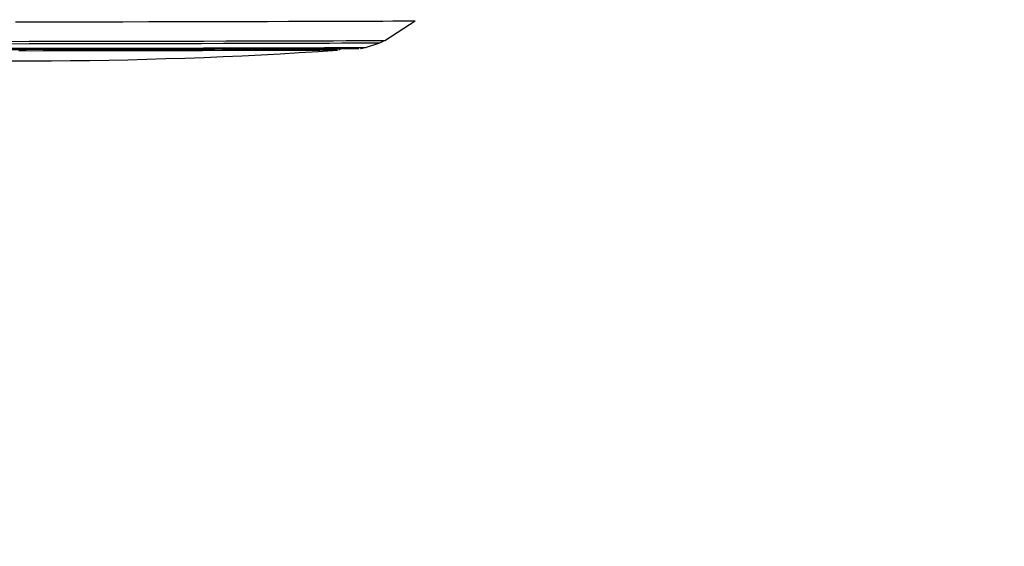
# Paper-space layout 'Surface Plate' of a CAD drawing. Header units: millimetres. Extents: x 2658 to 18042, y 1128 to 16227.
# Tile 16 of 64: x 6308 to 6673, y 5514 to 5708. Entities that reach past the tile are written whole.
import ezdxf

# ---------------------------------------------------------------- set-up
doc = ezdxf.new("R2010")
doc.units = ezdxf.units.MM
doc.layers.add('COMPONENT_GEOMETRY', color=7, linetype='Continuous')
doc.styles.add('SLDTEXTSTYLE1', font='TXT', dxfattribs={"width": 0.75})
doc.dimstyles.new('SLDDIMSTYLE0', dxfattribs={"dimtxt": 100, "dimasz": 6.604, "dimexe": 0, "dimexo": 0.0625, "dimgap": 25, "dimtad": 0, "dimtih": 1, "dimtoh": 1, "dimdec": 0, "dimlfac": 0.5, "dimrnd": 1e-09, "dimzin": 12, "dimdsep": 46, "dimtxsty": 'SLDTEXTSTYLE1', "dimsah": 1, "dimcen": 0.09, "dimadec": 0, "dimazin": 3, "dimtfac": 1, "dimtdec": 0, "dimtofl": 0, "dimtmove": 0, "dimatfit": 3, "dimfxl": 1, "dimfrac": 2, "dimtolj": 1, "dimtzin": 12, "dimarcsym": 0})

# ---------------------------------------------------------------- blocks, each defined once
blk = doc.blocks.new('_D_11')
at = {"layer": 'COMPONENT_GEOMETRY', "color": 7, "ltscale": 2}
for p, q in [((8881.73, 5900.55), (9410.21, 5900.55)), ((9403.86, 5900.55), (9403.86, 3746.68)), ((9403.86, 1434.05), (9403.86, 3587.93)), ((3885.31, 1434.05), (9410.21, 1434.05))]:
    blk.add_line(p, q, dxfattribs=at)
for points in [[(9403.86, 5900.55), (9402.84, 5893.95), (9404.88, 5893.95)], [(9403.86, 1434.05), (9404.88, 1440.65), (9402.84, 1440.65)]]:
    blk.add_solid(points, dxfattribs=at)
at = {"layer": 'COMPONENT_GEOMETRY', "color": 7, "ltscale": 2, "insert": (9256.08, 3716.83), "char_height": 100, "attachment_point": 1, "style": 'SLDTEXTSTYLE1'}
blk.add_mtext('2233', dxfattribs=at)

psp = doc.layouts.new('Surface Plate')

# ---------------------------------------------------------------- linework, layer by layer
at = {"color": 7, "linetype": 'Continuous', "lineweight": 25, "ltscale": 2}
for p, q in [((6443.13, 5700.81), (6454.43, 5708.05)), ((6435.97, 5698.2), (6441.29, 5699.94))]:
    psp.add_line(p, q, dxfattribs=at)
at = {"color": 7, "linetype": 'Continuous', "lineweight": 25, "ltscale": 2, "flags": 128}
for points in [[(6306.33, 5707.66), (6316.34, 5707.68), (6326.33, 5707.69), (6336.26, 5707.71), (6346.06, 5707.72), (6355.7, 5707.74), (6365.13, 5707.76), (6374.29, 5707.77), (6383.14, 5707.79), (6391.65, 5707.81), (6399.76, 5707.83), (6407.43, 5707.85), (6414.64, 5707.87), (6421.33, 5707.89), (6427.48, 5707.9), (6433.07, 5707.92), (6438.05, 5707.94), (6442.4, 5707.96), (6446.11, 5707.98), (6449.15, 5707.99), (6451.52, 5708.01), (6453.19, 5708.03), (6454.16, 5708.04), (6454.43, 5708.05)], [(6301.04, 5697.46), (6310.28, 5697.48), (6319.54, 5697.49), (6328.76, 5697.5), (6337.88, 5697.52), (6346.86, 5697.53), (6355.64, 5697.55), (6364.16, 5697.56), (6372.38, 5697.58), (6380.25, 5697.6), (6387.72, 5697.61), (6394.75, 5697.63), (6401.3, 5697.65), (6407.33, 5697.67), (6412.8, 5697.68), (6417.68, 5697.7), (6421.95, 5697.72), (6425.58, 5697.73), (6428.54, 5697.75), (6430.82, 5697.77), (6432.41, 5697.78), (6433.3, 5697.79), (6433.48, 5697.8)], [(6425.61, 5697.17), (6425.58, 5697.16), (6425, 5697.15), (6423.72, 5697.14), (6421.73, 5697.12), (6419.05, 5697.11), (6415.7, 5697.09), (6411.69, 5697.08), (6407.06, 5697.06), (6401.84, 5697.04), (6396.05, 5697.03), (6389.73, 5697.01), (6382.92, 5696.99), (6375.67, 5696.97), (6368.02, 5696.96), (6360.02, 5696.94), (6351.72, 5696.93), (6343.17, 5696.91), (6334.43, 5696.9), (6325.55, 5696.88), (6316.59, 5696.87), (6307.61, 5696.86)]]:
    psp.add_lwpolyline(points, dxfattribs=at)
at = {"color": 8, "linetype": 'Continuous', "lineweight": 25, "ltscale": 2, "flags": 128}
for points in [[(6301.75, 5700.44), (6311.39, 5700.45), (6321.03, 5700.47), (6330.63, 5700.48), (6340.13, 5700.5), (6349.47, 5700.51), (6358.62, 5700.53), (6367.52, 5700.55), (6376.11, 5700.56), (6384.36, 5700.58), (6392.22, 5700.6), (6399.64, 5700.62), (6406.59, 5700.64), (6413.02, 5700.65), (6418.9, 5700.67), (6424.21, 5700.69), (6428.9, 5700.71), (6432.96, 5700.73), (6436.36, 5700.74), (6439.09, 5700.76), (6441.12, 5700.77), (6442.46, 5700.79), (6443.08, 5700.8), (6443.13, 5700.81)], [(6301.9, 5699.58), (6311.41, 5699.59), (6320.91, 5699.6), (6330.38, 5699.62), (6339.74, 5699.63), (6348.96, 5699.65), (6357.97, 5699.66), (6366.75, 5699.68), (6375.22, 5699.7), (6383.35, 5699.71), (6391.1, 5699.73), (6398.42, 5699.75), (6405.26, 5699.77), (6411.61, 5699.79), (6417.41, 5699.8), (6422.64, 5699.82), (6427.27, 5699.84), (6431.27, 5699.86), (6434.62, 5699.87), (6437.31, 5699.89), (6439.31, 5699.9), (6440.63, 5699.92), (6441.24, 5699.93), (6441.29, 5699.94)], [(6304.43, 5697.86), (6313.76, 5697.87), (6323.09, 5697.88), (6332.36, 5697.9), (6341.51, 5697.91), (6350.5, 5697.93), (6359.27, 5697.94), (6367.77, 5697.96), (6375.96, 5697.98), (6383.78, 5697.99), (6391.2, 5698.01), (6398.17, 5698.03), (6404.64, 5698.05), (6410.59, 5698.06), (6415.98, 5698.08), (6420.78, 5698.1), (6424.95, 5698.11), (6428.48, 5698.13), (6431.35, 5698.15), (6433.54, 5698.16), (6435.04, 5698.18), (6435.83, 5698.19), (6435.97, 5698.2)]]:
    psp.add_lwpolyline(points, dxfattribs=at)
at = {"color": 7, "linetype": 'Continuous', "lineweight": 25, "ltscale": 4}
psp.add_arc((6310.33, 7386.8), 1693.56, 266.25158, 273.90248, dxfattribs=at)
at = {"color": 7, "linetype": 'Continuous', "lineweight": 25, "ltscale": 2}
for points, knots in [([(6426.19, 5697.3), (6426.2, 5697.3), (6426.32, 5697.34), (6426.62, 5697.49), (6426.83, 5697.71), (6426.93, 5697.81)], [0, 0, 0, 0, 0.0329254, 0.5434554, 1, 1, 1, 1]), ([(6434.21, 5697.84), (6434.28, 5697.84), (6434.43, 5697.86), (6434.93, 5697.92), (6435.38, 5698.04), (6435.64, 5698.11)], [0, 0, 0, 0, 0.270811, 0.581024, 1, 1, 1, 1]), ([(6441.06, 5699.88), (6441.39, 5699.97), (6442.02, 5700.15), (6442.57, 5700.53), (6442.84, 5700.71)], [0, 0, 0, 0, 0.523715, 1, 1, 1, 1])]:
    psp.add_open_spline(points, degree=3, knots=knots, dxfattribs=at)

# ---------------------------------------------------------------- dimensions: what is measured, and where the dimension line sits
at = {"layer": 'COMPONENT_GEOMETRY', "color": 7, "ltscale": 2}
dim = psp.add_linear_dim(base=(9403.86, 1434.05), p1=(8879.19, 5900.55), p2=(3882.77, 1434.05), angle=90, dimstyle='SLDDIMSTYLE0', dxfattribs=at)
dim.commit()
dim.dimension.update_dxf_attribs({"geometry": '_D_11', "text_midpoint": (9403.86, 3667.3), "dimtype": 160})

doc.saveas('drawing.dxf')
